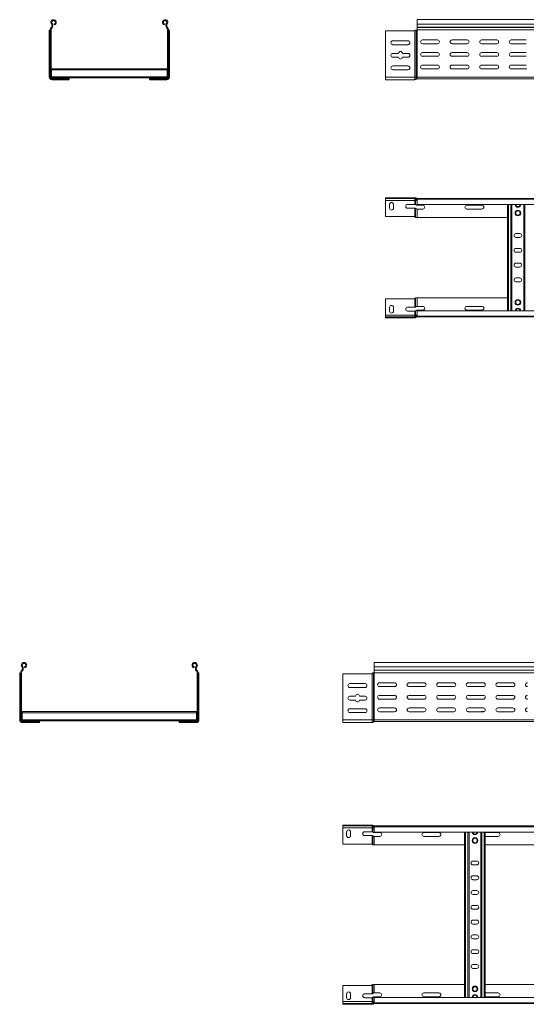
# Model space of a CAD drawing. Header units: millimetres. Extents: x -326 to 6469, y -6411 to -217.
# Tile 11 of 24: x -176 to 680, y -1882 to -217. Entities that reach past the tile are written whole.
import ezdxf

# ---------------------------------------------------------------- set-up
doc = ezdxf.new("R2010")
doc.units = ezdxf.units.MM

msp = doc.modelspace()

# ---------------------------------------------------------------- linework, layer by layer
at = {"color": 7, "linetype": 'Continuous', "lineweight": 15}
for p, q in [((-122.8, -230), (-123.2, -230.4)), ((-122.1, -231.4), (-123.2, -230.4)), ((-122.8, -230), (-121.7, -231)), ((-121.5, -223.7), (-122.7, -224.7)), ((-121.7, -231), (-122.1, -231.4)), ((-117.7, -226.1), (-118.2, -224.7)), ((68.1, -226.1), (68.6, -224.7)), ((71.8, -223.7), (73, -224.7)), ((73.2, -230), (72.1, -231)), ((72.1, -231), (72.4, -231.4)), ((72.4, -231.4), (73.5, -230.4)), ((73.2, -230), (73.5, -230.4)), ((6442.2, -217.2), (495.2, -217.2)), ((495.2, -217.2), (495.2, -224.7)), ((495.2, -224.7), (6442.2, -224.7)), ((495.2, -224.7), (495.2, -230)), ((495.2, -230.4), (495.2, -230)), ((495.2, -230), (6442.2, -230)), ((495.2, -230.4), (6442.2, -230.4)), ((495.2, -230.4), (495.2, -234.2)), ((-126.3, -235.8), (-126.3, -235.3)), ((-126.3, -314.2), (-126.3, -235.8)), ((-125.6, -234.7), (-125.3, -234.7)), ((-125.3, -314.2), (-125.3, -234.7)), ((-125.3, -234.7), (-124.8, -234.7)), ((-124.8, -234.5), (-123.3, -234.5)), ((-124.8, -234.5), (-124.8, -314.2)), ((-123.3, -234.5), (-123.3, -314.2)), ((75.2, -234.5), (73.7, -234.5)), ((73.7, -234.5), (73.7, -314.2)), ((75.2, -234.5), (75.2, -314.2)), ((75.7, -234.7), (75.2, -234.7)), ((75.7, -314.2), (75.7, -234.7)), ((76, -234.7), (75.7, -234.7)), ((76.7, -235.8), (76.6, -235.3)), ((76.7, -314.2), (76.7, -235.8)), ((490.2, -236.2), (442.2, -236.2)), ((442.2, -236.2), (442.2, -314.2)), ((491.8, -235.8), (492.3, -235.3)), ((491.8, -314.2), (491.8, -235.8)), ((493.7, -234.7), (494, -234.7)), ((494, -314.2), (494, -234.7)), ((494, -234.7), (495.2, -234.7)), ((495.1, -234.5), (6442.2, -234.5)), ((495.2, -314.2), (495.2, -234.7)), ((454.4, -253), (479.9, -253)), ((479.9, -259.5), (454.4, -259.5)), ((529.9, -251.5), (504.4, -251.5)), ((504.4, -258), (529.9, -258)), ((579.9, -251.5), (554.4, -251.5)), ((554.4, -258), (579.9, -258)), ((629.9, -251.5), (604.4, -251.5)), ((604.4, -258), (629.9, -258)), ((679.9, -251.5), (654.4, -251.5)), ((654.4, -258), (679.9, -258)), ((454.4, -274.2), (463.9, -274.2)), ((463.9, -280.7), (454.4, -280.7)), ((470.4, -274.2), (479.9, -274.2)), ((479.9, -280.7), (470.4, -280.7)), ((529.9, -272.7), (504.4, -272.7)), ((504.4, -279.2), (529.9, -279.2)), ((579.9, -272.7), (554.4, -272.7)), ((554.4, -279.2), (579.9, -279.2)), ((629.9, -272.7), (604.4, -272.7)), ((604.4, -279.2), (629.9, -279.2)), ((679.9, -272.7), (654.4, -272.7)), ((654.4, -279.2), (679.9, -279.2)), ((454.4, -295.5), (479.9, -295.5)), ((529.9, -294), (504.4, -294)), ((579.9, -294), (554.4, -294)), ((629.9, -294), (604.4, -294)), ((679.9, -294), (654.4, -294)), ((-126.3, -314.2), (-125.3, -314.2)), ((-125.3, -314.2), (-124.8, -314.2)), ((-123.3, -314.2), (-124.8, -314.2)), ((-122.4, -315.1), (-122.4, -315.6)), ((-122.4, -315.1), (-122.3, -315.1)), ((-122.3, -300.3), (-122.3, -302.1)), ((-122.3, -300.3), (72.7, -300.3)), ((-122.3, -302.1), (72.7, -302.1)), ((-122.3, -302.1), (-122.3, -313.9)), ((-122.3, -313.9), (72.7, -313.9)), ((-122.3, -313.9), (-122.3, -315.7)), ((-121.8, -317.2), (-121.8, -315.7)), ((-121.8, -315.7), (-92.8, -315.7)), ((-92.8, -315.7), (-92.8, -317.2)), ((-92.8, -315.7), (43.2, -315.7)), ((43.2, -315.7), (43.2, -317.2)), ((72.2, -315.7), (43.2, -315.7)), ((72.2, -317.2), (72.2, -315.7)), ((72.7, -300.3), (72.7, -302.1)), ((72.7, -302.1), (72.7, -313.9)), ((72.7, -313.9), (72.7, -315.7)), ((72.7, -315.1), (72.8, -315.1)), ((72.8, -315.6), (72.8, -315.1)), ((73.7, -314.2), (75.2, -314.2)), ((75.7, -314.2), (75.2, -314.2)), ((76.7, -314.2), (75.7, -314.2)), ((442.2, -314.2), (442.2, -318.7)), ((442.2, -314.2), (491.8, -314.2)), ((479.9, -302), (454.4, -302)), ((491.8, -314.2), (491.8, -318.7)), ((491.8, -314.2), (494, -314.2)), ((494, -314.2), (494, -317.7)), ((494, -314.2), (495.2, -314.2)), ((495.2, -314.2), (495.2, -317.2)), ((495.2, -314.2), (6442.2, -314.2)), ((504.4, -300.5), (529.9, -300.5)), ((554.4, -300.5), (579.9, -300.5)), ((604.4, -300.5), (629.9, -300.5)), ((653.3, -300.3), (653.9, -300.3)), ((654.4, -300.5), (679.9, -300.5)), ((677.5, -300.3), (681, -300.3)), ((-122.4, -317.2), (-122.4, -317.2)), ((-122.4, -317.2), (-121.8, -317.2)), ((-121.8, -317.2), (-92.8, -317.2)), ((-121.8, -317.7), (-121.8, -317.2)), ((-121.8, -317.7), (-113.9, -317.7)), ((-121.8, -318.7), (-121.8, -317.7)), ((-121.8, -318.7), (-115.1, -318.7)), ((-115.1, -318.7), (-108.6, -318.7)), ((-108.6, -318.7), (-108.6, -317.2)), ((-108.6, -318.7), (-93.8, -318.7)), ((-107.4, -317.7), (-92.8, -317.7)), ((-93.4, -318.7), (-93.8, -318.7)), ((-92.8, -317.7), (-92.8, -317.2)), ((-92.8, -318), (-92.8, -317.7)), ((72.2, -317.2), (43.2, -317.2)), ((43.2, -317.7), (43.2, -317.2)), ((57.7, -317.7), (43.2, -317.7)), ((43.2, -318), (43.2, -317.7)), ((43.8, -318.7), (44.2, -318.7)), ((58.9, -318.7), (44.2, -318.7)), ((58.9, -318.7), (58.9, -317.2)), ((65.4, -318.7), (58.9, -318.7)), ((72.2, -317.7), (64.2, -317.7)), ((72.2, -318.7), (65.4, -318.7)), ((72.2, -317.2), (72.8, -317.2)), ((72.2, -317.7), (72.2, -317.2)), ((72.2, -318.7), (72.2, -317.7)), ((72.8, -317.2), (72.8, -317.2)), ((442.2, -318.7), (491.8, -318.7)), ((495.2, -317.2), (6442.2, -317.2)), ((442.2, -518.2), (442.2, -519.7)), ((490.2, -518.2), (442.2, -518.2)), ((442.2, -519.7), (490.2, -519.7)), ((442.2, -522.7), (442.2, -519.7)), ((491.8, -522.7), (442.2, -522.7)), ((442.2, -550.2), (442.2, -522.7)), ((448.9, -536), (448.9, -529.5)), ((455.4, -529.5), (455.4, -536)), ((479.4, -529.5), (491.8, -529.5)), ((490.2, -519.7), (490.2, -518.2)), ((490.2, -518.2), (491.8, -518.2)), ((491.8, -519.7), (490.2, -519.7)), ((491.8, -518.2), (492.3, -518.3)), ((492.3, -519.8), (491.8, -519.7)), ((491.8, -519.7), (491.8, -522.7)), ((492.9, -522.7), (491.8, -522.7)), ((491.8, -522.7), (491.8, -529.5)), ((492.3, -518.3), (492.3, -519.8)), ((492.9, -520.2), (492.9, -522.7)), ((495.2, -522.7), (492.9, -522.7)), ((492.9, -522.7), (492.9, -529.8)), ((493.7, -518.9), (493.7, -520.9)), ((494.7, -521.2), (494.7, -519.7)), ((494.7, -519.7), (495.1, -519.7)), ((495.1, -519.7), (6442.2, -519.7)), ((495.2, -520.8), (495.2, -519.7)), ((6442.2, -520.8), (495.2, -520.8)), ((495.2, -529.9), (495.2, -520.8)), ((495.2, -529.9), (6442.2, -529.9)), ((504.9, -531), (495.2, -531)), ((604.9, -531), (579.4, -531)), ((648.2, -709.5), (648.2, -529.9)), ((655.7, -709.5), (655.7, -529.9)), ((675.7, -709.5), (675.7, -529.9)), ((491.8, -536), (479.4, -536)), ((491.8, -536), (491.8, -550.7)), ((492.9, -536.3), (492.9, -551.5)), ((495.2, -537.5), (495.2, -551.7)), ((495.2, -537.5), (504.9, -537.5)), ((579.4, -537.5), (604.9, -537.5)), ((490.2, -550.2), (442.2, -550.2)), ((491.8, -550.7), (492.3, -551.1)), ((495.2, -551.7), (493.7, -551.7)), ((495.2, -551.7), (648.2, -551.7)), ((668.9, -579), (662.4, -579)), ((662.4, -585.5), (668.9, -585.5)), ((668.9, -604), (662.4, -604)), ((662.4, -610.5), (668.9, -610.5)), ((668.9, -629), (662.4, -629)), ((662.4, -635.5), (668.9, -635.5)), ((668.9, -654), (662.4, -654)), ((662.4, -660.5), (668.9, -660.5)), ((490.2, -689.2), (442.2, -689.2)), ((442.2, -689.2), (442.2, -716.7)), ((491.8, -688.7), (492.3, -688.3)), ((491.8, -703.5), (491.8, -688.7)), ((492.9, -703.2), (492.9, -687.9)), ((495.2, -687.7), (493.7, -687.7)), ((495.2, -702), (495.2, -687.7)), ((495.2, -687.7), (648.2, -687.7)), ((448.9, -703.5), (448.9, -710)), ((455.4, -710), (455.4, -703.5)), ((491.8, -703.5), (479.4, -703.5)), ((479.4, -710), (491.8, -710)), ((491.8, -716.7), (491.8, -710)), ((492.9, -716.7), (492.9, -709.7)), ((495.2, -702), (504.9, -702)), ((504.9, -708.5), (495.2, -708.5)), ((6442.2, -709.5), (495.2, -709.5)), ((495.2, -709.5), (495.2, -718.6)), ((579.4, -702), (604.9, -702)), ((604.9, -708.5), (579.4, -708.5)), ((491.8, -716.7), (442.2, -716.7)), ((442.2, -716.7), (442.2, -719.7)), ((442.2, -721.2), (442.2, -719.7)), ((442.2, -719.7), (490.2, -719.7)), ((490.2, -721.2), (442.2, -721.2)), ((490.2, -719.7), (490.2, -721.2)), ((491.8, -719.7), (490.2, -719.7)), ((490.2, -721.2), (491.8, -721.2)), ((491.8, -719.7), (491.8, -716.7)), ((492.9, -716.7), (491.8, -716.7)), ((492.3, -719.6), (491.8, -719.7)), ((491.8, -721.2), (492.3, -721.2)), ((492.3, -721.2), (492.3, -719.6)), ((492.9, -719.2), (492.9, -716.7)), ((495.2, -716.7), (492.9, -716.7)), ((493.7, -720.5), (493.7, -718.6)), ((494.7, -718.3), (494.7, -719.7)), ((494.7, -719.7), (495.1, -719.7)), ((495.1, -719.7), (6442.2, -719.7)), ((495.2, -718.6), (6442.2, -718.6)), ((495.2, -718.6), (495.2, -719.7)), ((-171.5, -1310.7), (-172.7, -1311.6)), ((-167.7, -1313.1), (-168.2, -1311.6)), ((118.1, -1313.1), (118.6, -1311.6)), ((121.8, -1310.7), (123, -1311.6)), ((6369.6, -1304.2), (422.6, -1304.2)), ((422.6, -1304.2), (422.6, -1311.6)), ((422.6, -1311.6), (6369.6, -1311.6)), ((422.6, -1311.6), (422.6, -1316.9)), ((-176.3, -1322.7), (-176.3, -1322.3)), ((-176.3, -1401.2), (-176.3, -1322.7)), ((-175.6, -1321.7), (-175.3, -1321.7)), ((-175.3, -1401.2), (-175.3, -1321.7)), ((-175.3, -1321.7), (-174.8, -1321.7)), ((-174.8, -1321.4), (-173.3, -1321.4)), ((-174.8, -1321.4), (-174.8, -1401.2)), ((-173.3, -1321.4), (-173.3, -1401.2)), ((-172.8, -1316.9), (-173.2, -1317.3)), ((-172.1, -1318.3), (-173.2, -1317.3)), ((-172.8, -1316.9), (-171.7, -1318)), ((-171.7, -1318), (-172.1, -1318.3)), ((123.2, -1316.9), (122.1, -1318)), ((122.1, -1318), (122.4, -1318.3)), ((122.4, -1318.3), (123.5, -1317.3)), ((123.2, -1316.9), (123.5, -1317.3)), ((125.2, -1321.4), (123.7, -1321.4)), ((123.7, -1321.4), (123.7, -1401.2)), ((125.2, -1321.4), (125.2, -1401.2)), ((125.7, -1321.7), (125.2, -1321.7)), ((125.7, -1401.2), (125.7, -1321.7)), ((126, -1321.7), (125.7, -1321.7)), ((126.7, -1322.7), (126.6, -1322.3)), ((126.7, -1401.2), (126.7, -1322.7)), ((417.6, -1323.2), (369.6, -1323.2)), ((369.6, -1323.2), (369.6, -1401.2)), ((419.2, -1322.7), (419.7, -1322.3)), ((419.2, -1401.2), (419.2, -1322.7)), ((421.1, -1321.7), (421.4, -1321.7)), ((421.4, -1401.2), (421.4, -1321.7)), ((421.4, -1321.7), (422.6, -1321.7)), ((422.5, -1321.4), (6369.6, -1321.4)), ((422.6, -1316.9), (6369.6, -1316.9)), ((422.6, -1317.3), (422.6, -1316.9)), ((422.6, -1317.3), (6369.6, -1317.3)), ((422.6, -1317.3), (422.6, -1321.2)), ((422.6, -1401.2), (422.6, -1321.7)), ((381.8, -1339.9), (407.3, -1339.9)), ((407.3, -1346.4), (381.8, -1346.4)), ((457.3, -1338.4), (431.8, -1338.4)), ((431.8, -1344.9), (457.3, -1344.9)), ((507.3, -1338.4), (481.8, -1338.4)), ((481.8, -1344.9), (507.3, -1344.9)), ((557.3, -1338.4), (531.8, -1338.4)), ((531.8, -1344.9), (557.3, -1344.9)), ((607.3, -1338.4), (581.8, -1338.4)), ((581.8, -1344.9), (607.3, -1344.9)), ((657.3, -1338.4), (631.8, -1338.4)), ((631.8, -1344.9), (657.3, -1344.9)), ((381.8, -1361.2), (391.3, -1361.2)), ((397.8, -1361.2), (407.3, -1361.2)), ((457.3, -1359.7), (431.8, -1359.7)), ((507.3, -1359.7), (481.8, -1359.7)), ((557.3, -1359.7), (531.8, -1359.7)), ((607.3, -1359.7), (581.8, -1359.7)), ((657.3, -1359.7), (631.8, -1359.7)), ((391.3, -1367.7), (381.8, -1367.7)), ((407.3, -1367.7), (397.8, -1367.7)), ((431.8, -1366.2), (457.3, -1366.2)), ((457.3, -1380.9), (431.8, -1380.9)), ((481.8, -1366.2), (507.3, -1366.2)), ((507.3, -1380.9), (481.8, -1380.9)), ((531.8, -1366.2), (557.3, -1366.2)), ((557.3, -1380.9), (531.8, -1380.9)), ((581.8, -1366.2), (607.3, -1366.2)), ((607.3, -1380.9), (581.8, -1380.9)), ((631.8, -1366.2), (657.3, -1366.2)), ((657.3, -1380.9), (631.8, -1380.9)), ((-172.3, -1387.2), (-172.3, -1389)), ((-172.3, -1387.2), (122.7, -1387.2)), ((-172.3, -1389), (122.7, -1389)), ((-172.3, -1389), (-172.3, -1400.9)), ((122.7, -1387.2), (122.7, -1389)), ((122.7, -1389), (122.7, -1400.9)), ((381.8, -1382.4), (407.3, -1382.4)), ((407.3, -1388.9), (381.8, -1388.9)), ((431.8, -1387.4), (457.3, -1387.4)), ((481.8, -1387.4), (507.3, -1387.4)), ((531.8, -1387.4), (557.3, -1387.4)), ((580.7, -1387.2), (581.3, -1387.2)), ((581.8, -1387.4), (607.3, -1387.4)), ((604.9, -1387.2), (608.4, -1387.2)), ((631.8, -1387.4), (657.3, -1387.4)), ((-176.3, -1401.2), (-175.3, -1401.2)), ((-175.3, -1401.2), (-174.8, -1401.2)), ((-173.3, -1401.2), (-174.8, -1401.2)), ((-172.4, -1402.1), (-172.4, -1402.6)), ((-172.4, -1402.1), (-172.3, -1402.1)), ((-172.4, -1404.1), (-172.4, -1404.2)), ((-172.4, -1404.2), (-171.8, -1404.2)), ((-172.3, -1400.9), (-172.3, -1402.6)), ((-172.3, -1400.9), (122.7, -1400.9)), ((-171.8, -1404.2), (-171.8, -1402.7)), ((-171.8, -1402.7), (-142.8, -1402.7)), ((-171.8, -1404.2), (-142.8, -1404.2)), ((-171.8, -1404.7), (-171.8, -1404.2)), ((-171.8, -1404.7), (-163.9, -1404.7)), ((-171.8, -1405.7), (-171.8, -1404.7)), ((-171.8, -1405.7), (-165.1, -1405.7)), ((-165.1, -1405.7), (-158.6, -1405.7)), ((-158.6, -1405.7), (-158.6, -1404.2)), ((-158.6, -1405.7), (-143.8, -1405.7)), ((-157.4, -1404.7), (-142.8, -1404.7)), ((-143.4, -1405.6), (-143.8, -1405.7)), ((-142.8, -1402.7), (93.2, -1402.7)), ((-142.8, -1402.7), (-142.8, -1404.2)), ((-142.8, -1404.7), (-142.8, -1404.2)), ((-142.8, -1405), (-142.8, -1404.7)), ((93.2, -1402.7), (93.2, -1404.2)), ((122.2, -1402.7), (93.2, -1402.7)), ((122.2, -1404.2), (93.2, -1404.2)), ((93.2, -1404.7), (93.2, -1404.2)), ((107.7, -1404.7), (93.2, -1404.7)), ((93.2, -1405), (93.2, -1404.7)), ((93.8, -1405.6), (94.2, -1405.7)), ((108.9, -1405.7), (94.2, -1405.7)), ((108.9, -1405.7), (108.9, -1404.2)), ((115.4, -1405.7), (108.9, -1405.7)), ((122.2, -1404.7), (114.2, -1404.7)), ((122.2, -1405.7), (115.4, -1405.7)), ((122.2, -1404.2), (122.2, -1402.7)), ((122.2, -1404.2), (122.8, -1404.2)), ((122.2, -1404.7), (122.2, -1404.2)), ((122.2, -1405.7), (122.2, -1404.7)), ((122.7, -1400.9), (122.7, -1402.6)), ((122.7, -1402.1), (122.8, -1402.1)), ((122.8, -1402.6), (122.8, -1402.1)), ((122.8, -1404.2), (122.8, -1404.1)), ((123.7, -1401.2), (125.2, -1401.2)), ((125.7, -1401.2), (125.2, -1401.2)), ((126.7, -1401.2), (125.7, -1401.2)), ((369.6, -1401.2), (419.2, -1401.2)), ((369.6, -1401.2), (369.6, -1405.7)), ((369.6, -1405.7), (419.2, -1405.7)), ((419.2, -1401.2), (419.2, -1405.7)), ((419.2, -1401.2), (421.4, -1401.2)), ((421.4, -1401.2), (421.4, -1404.7)), ((421.4, -1401.2), (422.6, -1401.2)), ((422.6, -1401.2), (422.6, -1404.2)), ((422.6, -1401.2), (6369.6, -1401.2)), ((422.6, -1404.2), (6369.6, -1404.2)), ((369.6, -1579.1), (369.6, -1580.6)), ((417.6, -1579.1), (369.6, -1579.1)), ((369.6, -1580.6), (417.6, -1580.6)), ((369.6, -1583.6), (369.6, -1580.6)), ((417.6, -1580.6), (417.6, -1579.1)), ((417.6, -1579.1), (419.2, -1579.1)), ((419.2, -1580.6), (417.6, -1580.6)), ((419.2, -1579.1), (419.7, -1579.2)), ((419.7, -1580.7), (419.2, -1580.6)), ((419.2, -1580.6), (419.2, -1583.6)), ((419.7, -1579.2), (419.7, -1580.7)), ((420.3, -1581.1), (420.3, -1583.6)), ((421.1, -1579.8), (421.1, -1581.8)), ((422.1, -1582.1), (422.1, -1580.6)), ((422.1, -1580.6), (422.5, -1580.6)), ((422.5, -1580.6), (6369.6, -1580.6)), ((422.6, -1581.8), (422.6, -1580.6)), ((419.2, -1583.6), (369.6, -1583.6)), ((369.6, -1611.1), (369.6, -1583.6)), ((376.3, -1596.9), (376.3, -1590.4)), ((382.8, -1590.4), (382.8, -1596.9)), ((406.8, -1590.4), (419.2, -1590.4)), ((419.2, -1596.9), (406.8, -1596.9)), ((420.3, -1583.6), (419.2, -1583.6)), ((419.2, -1583.6), (419.2, -1590.4)), ((419.2, -1596.9), (419.2, -1611.6)), ((422.6, -1583.6), (420.3, -1583.6)), ((420.3, -1583.6), (420.3, -1590.7)), ((420.3, -1597.2), (420.3, -1612.5)), ((6369.6, -1581.8), (422.6, -1581.8)), ((422.6, -1590.9), (422.6, -1581.8)), ((422.6, -1590.9), (6369.6, -1590.9)), ((432.3, -1591.9), (422.6, -1591.9)), ((532.3, -1591.9), (506.8, -1591.9)), ((575.6, -1870.4), (575.6, -1590.9)), ((583.1, -1870.4), (583.1, -1590.9)), ((603.1, -1870.4), (603.1, -1590.9)), ((610.6, -1870.4), (610.6, -1590.9)), ((632.3, -1591.9), (610.6, -1591.9)), ((417.6, -1611.1), (369.6, -1611.1)), ((419.2, -1611.6), (419.7, -1612)), ((422.6, -1612.6), (421.1, -1612.6)), ((422.6, -1598.4), (422.6, -1612.6)), ((422.6, -1598.4), (432.3, -1598.4)), ((422.6, -1612.6), (575.6, -1612.6)), ((506.8, -1598.4), (532.3, -1598.4)), ((610.6, -1598.4), (632.3, -1598.4)), ((610.6, -1612.6), (870.6, -1612.6)), ((596.3, -1639.9), (589.8, -1639.9)), ((589.8, -1646.4), (596.3, -1646.4)), ((596.3, -1664.9), (589.8, -1664.9)), ((589.8, -1671.4), (596.3, -1671.4)), ((596.3, -1689.9), (589.8, -1689.9)), ((589.8, -1696.4), (596.3, -1696.4)), ((596.3, -1714.9), (589.8, -1714.9)), ((589.8, -1721.4), (596.3, -1721.4)), ((596.3, -1739.9), (589.8, -1739.9)), ((589.8, -1746.4), (596.3, -1746.4)), ((596.3, -1764.9), (589.8, -1764.9)), ((589.8, -1771.4), (596.3, -1771.4)), ((596.3, -1789.9), (589.8, -1789.9)), ((589.8, -1796.4), (596.3, -1796.4)), ((596.3, -1814.9), (589.8, -1814.9)), ((589.8, -1821.4), (596.3, -1821.4)), ((417.6, -1850.1), (369.6, -1850.1)), ((369.6, -1850.1), (369.6, -1877.6)), ((376.3, -1864.4), (376.3, -1870.9)), ((382.8, -1870.9), (382.8, -1864.4)), ((419.2, -1864.4), (406.8, -1864.4)), ((419.2, -1849.6), (419.7, -1849.2)), ((419.2, -1864.4), (419.2, -1849.6)), ((420.3, -1864.1), (420.3, -1848.8)), ((422.6, -1848.6), (421.1, -1848.6)), ((422.6, -1862.9), (422.6, -1848.6)), ((422.6, -1848.6), (575.6, -1848.6)), ((422.6, -1862.9), (432.3, -1862.9)), ((506.8, -1862.9), (532.3, -1862.9)), ((610.6, -1848.6), (870.6, -1848.6)), ((610.6, -1862.9), (632.3, -1862.9)), ((419.2, -1877.6), (369.6, -1877.6)), ((369.6, -1877.6), (369.6, -1880.6)), ((369.6, -1882.1), (369.6, -1880.6)), ((369.6, -1880.6), (417.6, -1880.6)), ((406.8, -1870.9), (419.2, -1870.9)), ((417.6, -1880.6), (417.6, -1882.1)), ((419.2, -1880.6), (417.6, -1880.6)), ((419.2, -1877.6), (419.2, -1870.9)), ((419.2, -1880.6), (419.2, -1877.6)), ((420.3, -1877.6), (419.2, -1877.6)), ((419.7, -1880.5), (419.2, -1880.6)), ((419.7, -1882.1), (419.7, -1880.5)), ((420.3, -1877.6), (420.3, -1870.6)), ((420.3, -1880.1), (420.3, -1877.6)), ((422.6, -1877.6), (420.3, -1877.6)), ((421.1, -1881.4), (421.1, -1879.5)), ((422.1, -1879.2), (422.1, -1880.6)), ((422.1, -1880.6), (422.5, -1880.6)), ((422.5, -1880.6), (6369.6, -1880.6)), ((432.3, -1869.4), (422.6, -1869.4)), ((6369.6, -1870.4), (422.6, -1870.4)), ((422.6, -1870.4), (422.6, -1879.5)), ((422.6, -1879.5), (6369.6, -1879.5)), ((422.6, -1879.5), (422.6, -1880.6)), ((532.3, -1869.4), (506.8, -1869.4)), ((632.3, -1869.4), (610.6, -1869.4)), ((417.6, -1882.1), (369.6, -1882.1)), ((417.6, -1882.1), (419.2, -1882.1)), ((419.2, -1882.1), (419.7, -1882.1))]:
    msp.add_line(p, q, dxfattribs=at)
at = {"color": 8, "linetype": 'Continuous', "lineweight": 15}
for p, q in [((653.9, -300.4), (653.9, -300.3)), ((677.5, -300.3), (677.5, -300.5)), ((-107.8, -318.2), (-107.8, -317.2)), ((58.2, -318.2), (58.2, -317.2)), ((495.2, -529.9), (495.2, -531)), ((650, -709.5), (650, -529.9)), ((653.9, -709.5), (653.9, -529.9)), ((677.5, -709.5), (677.5, -529.9)), ((495.2, -709.5), (495.2, -708.5)), ((581.3, -1387.4), (581.3, -1387.2)), ((604.9, -1387.2), (604.9, -1387.4)), ((-157.8, -1405.2), (-157.8, -1404.2)), ((108.2, -1405.2), (108.2, -1404.2)), ((422.6, -1590.9), (422.6, -1591.9)), ((577.4, -1870.4), (577.4, -1590.9)), ((581.3, -1870.4), (581.3, -1590.9)), ((604.9, -1870.4), (604.9, -1590.9)), ((608.8, -1870.4), (608.8, -1590.9)), ((422.6, -1870.4), (422.6, -1869.4))]:
    msp.add_line(p, q, dxfattribs=at)
at = {"color": 7, "linetype": 'Continuous', "lineweight": 15}
for centre, radius in [((665.7, -544.2), 4.75), ((665.7, -544.2), 3.75), ((665.7, -695.2), 4.75), ((665.7, -695.2), 3.75), ((593.1, -1605.1), 4.75), ((593.1, -1605.1), 3.75), ((593.1, -1856.1), 4.75), ((593.1, -1856.1), 3.75)]:
    msp.add_circle(centre, radius, dxfattribs=at)
for centre, radius, start, end in [((-118.8, -234.5), 6, 136.4649, 180), ((-119.1, -221.8), 4.55, 288.1, 219.6816), ((-118.8, -234.5), 4.5, 136.4649, 180), ((-125.7, -227.3), 4, 316.4649, 39.6816), ((-119.1, -221.8), 3.05, 288.1, 219.6816), ((-125.7, -227.3), 5.5, 316.4649, 39.6816), ((69.5, -221.8), 4.55, 320.3184, 251.9), ((69.5, -221.8), 3.05, 320.3184, 251.9), ((76.1, -227.3), 5.5, 140.3184, 223.5351), ((76.1, -227.3), 4, 140.3184, 223.5351), ((69.2, -234.5), 4.5, 0, 43.5351), ((69.2, -234.5), 6, 0, 43.5351), ((490.2, -233.2), 3, 270, 303.007), ((494.7, -234.2), 0.5, 270, 328.6677), ((454.4, -256.2), 3.25, 90, 270), ((479.9, -256.2), 3.25, 270, 90), ((504.4, -254.7), 3.25, 90, 270), ((529.9, -254.7), 3.25, 270, 90), ((554.4, -254.7), 3.25, 90, 270), ((579.9, -254.7), 3.25, 270, 90), ((604.4, -254.7), 3.25, 90, 270), ((629.9, -254.7), 3.25, 270, 90), ((654.4, -254.7), 3.25, 90, 270), ((454.4, -277.5), 3.25, 90, 270), ((467.2, -274.2), 3.25, 360, 180), ((467.2, -280.7), 3.25, 180, 0), ((479.9, -277.5), 3.25, 270, 90), ((504.4, -276), 3.25, 90, 270), ((529.9, -276), 3.25, 270, 90), ((554.4, -276), 3.25, 90, 270), ((579.9, -276), 3.25, 270, 90), ((604.4, -276), 3.25, 90, 270), ((629.9, -276), 3.25, 270, 90), ((654.4, -276), 3.25, 90, 270), ((454.4, -298.7), 3.25, 90, 270), ((479.9, -298.7), 3.25, 270, 90), ((504.4, -297.2), 3.25, 90, 270), ((529.9, -297.2), 3.25, 270, 90), ((554.4, -297.2), 3.25, 90, 270), ((579.9, -297.2), 3.25, 270, 90), ((604.4, -297.2), 3.25, 90, 270), ((629.9, -297.2), 3.25, 270, 90), ((654.4, -297.2), 3.25, 90, 270), ((-121.8, -314.2), 4.5, 180, 270), ((-121.8, -314.2), 3.5, 180, 270), ((-121.8, -314.2), 3, 180, 270), ((-121.8, -314.2), 1.5, 180, 270), ((72.2, -314.2), 3, 270, 0), ((72.2, -314.2), 1.5, 270, 0), ((72.2, -314.2), 3.5, 270, 0), ((72.2, -314.2), 4.5, 270, 0), ((653.9, -302.1), 1.8, 63.4372, 90), ((677.5, -302.1), 1.8, 90, 116.5628), ((491.8, -315.7), 3, 270, 318.1897), ((495.2, -318.7), 1.5, 90, 138.1897), ((452.2, -529.5), 3.25, 0, 180), ((479.4, -532.7), 3.25, 90, 270), ((491.8, -521.2), 3, 41.8103, 49.797), ((495.2, -518.2), 3, 241.8009, 260.4059), ((495.2, -518.2), 1.5, 221.8103, 270), ((504.9, -534.2), 3.25, 270, 90), ((579.4, -534.2), 3.25, 90, 270), ((604.9, -534.2), 3.25, 270, 90), ((665.7, -529.6), 4.75, 183.9233, 356.0767), ((452.2, -536), 3.25, 180, 360), ((490.2, -553.2), 3, 56.993, 90), ((662.4, -582.2), 3.25, 90, 270), ((668.9, -582.2), 3.25, 270, 90), ((662.4, -607.2), 3.25, 90, 270), ((668.9, -607.2), 3.25, 270, 90), ((662.4, -632.2), 3.25, 90, 270), ((668.9, -632.2), 3.25, 270, 90), ((662.4, -657.2), 3.25, 90, 270), ((668.9, -657.2), 3.25, 270, 90), ((490.2, -686.2), 3, 270, 303.007), ((452.2, -703.5), 3.25, 0, 180), ((452.2, -710), 3.25, 180, 360), ((479.4, -706.7), 3.25, 90, 270), ((504.9, -705.2), 3.25, 270, 90), ((579.4, -705.2), 3.25, 90, 270), ((604.9, -705.2), 3.25, 270, 90), ((665.7, -709.8), 4.75, 3.9233, 176.0767), ((495.2, -721.2), 3, 99.5941, 118.1991), ((491.8, -718.2), 3, 310.203, 318.1897), ((495.2, -721.2), 1.5, 90, 138.1897), ((-169.1, -1308.7), 4.55, 288.1, 219.6816), ((-175.7, -1314.2), 4, 316.4649, 39.6816), ((-169.1, -1308.7), 3.05, 288.1, 219.6816), ((-175.7, -1314.2), 5.5, 316.4649, 39.6816), ((119.5, -1308.7), 4.55, 320.3184, 251.9), ((119.5, -1308.7), 3.05, 320.3184, 251.9), ((126.1, -1314.2), 5.5, 140.3184, 223.5351), ((126.1, -1314.2), 4, 140.3184, 223.5351), ((-168.8, -1321.4), 6, 136.4649, 180), ((-168.8, -1321.4), 4.5, 136.4649, 180), ((119.2, -1321.4), 4.5, 0, 43.5351), ((119.2, -1321.4), 6, 0, 43.5351), ((417.6, -1320.2), 3, 270, 303.007), ((422.1, -1321.2), 0.5, 270, 328.6677), ((381.8, -1343.2), 3.25, 90, 270), ((407.3, -1343.2), 3.25, 270, 90), ((431.8, -1341.7), 3.25, 90, 270), ((457.3, -1341.7), 3.25, 270, 90), ((481.8, -1341.7), 3.25, 90, 270), ((507.3, -1341.7), 3.25, 270, 90), ((531.8, -1341.7), 3.25, 90, 270), ((557.3, -1341.7), 3.25, 270, 90), ((581.8, -1341.7), 3.25, 90, 270), ((607.3, -1341.7), 3.25, 270, 90), ((631.8, -1341.7), 3.25, 90, 270), ((657.3, -1341.7), 3.25, 270, 90), ((681.8, -1341.7), 3.25, 90, 270), ((381.8, -1364.4), 3.25, 90, 270), ((394.6, -1361.2), 3.25, 0, 180), ((407.3, -1364.4), 3.25, 270, 90), ((431.8, -1362.9), 3.25, 90, 270), ((457.3, -1362.9), 3.25, 270, 90), ((481.8, -1362.9), 3.25, 90, 270), ((507.3, -1362.9), 3.25, 270, 90), ((531.8, -1362.9), 3.25, 90, 270), ((557.3, -1362.9), 3.25, 270, 90), ((581.8, -1362.9), 3.25, 90, 270), ((607.3, -1362.9), 3.25, 270, 90), ((631.8, -1362.9), 3.25, 90, 270), ((657.3, -1362.9), 3.25, 270, 90), ((681.8, -1362.9), 3.25, 90, 270), ((394.6, -1367.7), 3.25, 180, 0), ((431.8, -1384.2), 3.25, 90, 270), ((457.3, -1384.2), 3.25, 270, 90), ((481.8, -1384.2), 3.25, 90, 270), ((507.3, -1384.2), 3.25, 270, 90), ((531.8, -1384.2), 3.25, 90, 270), ((557.3, -1384.2), 3.25, 270, 90), ((581.8, -1384.2), 3.25, 90, 270), ((607.3, -1384.2), 3.25, 270, 90), ((631.8, -1384.2), 3.25, 90, 270), ((657.3, -1384.2), 3.25, 270, 90), ((681.8, -1384.2), 3.25, 90, 270), ((381.8, -1385.7), 3.25, 90, 270), ((407.3, -1385.7), 3.25, 270, 90), ((581.3, -1389), 1.8, 63.4372, 90), ((604.9, -1389), 1.8, 90, 116.5628), ((-171.8, -1401.2), 4.5, 180, 270), ((-171.8, -1401.2), 3.5, 180, 270), ((-171.8, -1401.2), 3, 180, 270), ((-171.8, -1401.2), 1.5, 180, 270), ((122.2, -1401.2), 1.5, 270, 0), ((122.2, -1401.2), 3, 270, 0), ((122.2, -1401.2), 3.5, 270, 0), ((122.2, -1401.2), 4.5, 270, 0), ((419.2, -1402.7), 3, 270, 318.1897), ((422.6, -1405.7), 1.5, 90, 138.1897), ((419.2, -1582.1), 3, 41.8103, 49.797), ((422.6, -1579.1), 1.5, 221.8103, 270), ((379.6, -1590.4), 3.25, 0, 180), ((379.6, -1596.9), 3.25, 180, 360), ((406.8, -1593.6), 3.25, 90, 270), ((422.6, -1579.1), 3, 241.8009, 260.4059), ((432.3, -1595.1), 3.25, 270, 90), ((506.8, -1595.1), 3.25, 90, 270), ((532.3, -1595.1), 3.25, 270, 90), ((593.1, -1590.5), 4.75, 183.9233, 356.0767), ((632.3, -1595.1), 3.25, 270, 90), ((417.6, -1614.1), 3, 56.993, 90), ((589.8, -1643.1), 3.25, 90, 270), ((596.3, -1643.1), 3.25, 270, 90), ((589.8, -1668.1), 3.25, 90, 270), ((596.3, -1668.1), 3.25, 270, 90), ((589.8, -1693.1), 3.25, 90, 270), ((596.3, -1693.1), 3.25, 270, 90), ((589.8, -1718.1), 3.25, 90, 270), ((596.3, -1718.1), 3.25, 270, 90), ((589.8, -1743.1), 3.25, 90, 270), ((596.3, -1743.1), 3.25, 270, 90), ((589.8, -1768.1), 3.25, 90, 270), ((596.3, -1768.1), 3.25, 270, 90), ((589.8, -1793.1), 3.25, 90, 270), ((596.3, -1793.1), 3.25, 270, 90), ((589.8, -1818.1), 3.25, 90, 270), ((596.3, -1818.1), 3.25, 270, 90), ((379.6, -1864.4), 3.25, 0, 180), ((406.8, -1867.6), 3.25, 90, 270), ((417.6, -1847.1), 3, 270, 303.007), ((432.3, -1866.1), 3.25, 270, 90), ((506.8, -1866.1), 3.25, 90, 270), ((532.3, -1866.1), 3.25, 270, 90), ((632.3, -1866.1), 3.25, 270, 90), ((379.6, -1870.9), 3.25, 180, 360), ((422.6, -1882.1), 3, 99.5941, 118.1991), ((419.2, -1879.1), 3, 310.203, 318.1897), ((422.6, -1882.1), 1.5, 90, 138.1897), ((593.1, -1870.7), 4.75, 3.9233, 176.0767)]:
    msp.add_arc(centre, radius, start, end, dxfattribs=at)
at = {"color": 8, "linetype": 'Continuous', "lineweight": 15}
for centre, start, end in [((665.7, -529.6), 184.9719, 355.0281), ((665.7, -709.8), 4.9719, 175.0281), ((593.1, -1590.5), 184.9719, 355.0281), ((593.1, -1870.7), 4.9719, 175.0281)]:
    msp.add_arc(centre, 3.75, start, end, dxfattribs=at)
at = {"color": 7, "linetype": 'Continuous', "lineweight": 15}
for points, knots in [([(-126.3, -235.3), (-126.3, -235.3), (-126.2, -235.1), (-126.1, -234.8), (-125.8, -234.8), (-125.7, -234.7), (-125.6, -234.7)], [0, 0, 0, 0, 0.155661, 0.514738, 0.854595, 1, 1, 1, 1]), ([(76.6, -235.3), (76.6, -235.3), (76.6, -235.1), (76.4, -234.8), (76.2, -234.8), (76, -234.7), (76, -234.7)], [0, 0, 0, 0, 0.155661, 0.51474, 0.854596, 1, 1, 1, 1]), ([(492.3, -235.3), (492.4, -235.3), (492.6, -235.1), (493, -234.8), (493.5, -234.8), (493.7, -234.7), (493.7, -234.7)], [0, 0, 0, 0, 0.155661, 0.514738, 0.854595, 1, 1, 1, 1]), ([(495.1, -234.5), (495.1, -234.5), (495.2, -234.4), (495.2, -234.3), (495.2, -234.2)], [0, 0, 0, 0, 0.614563, 1, 1, 1, 1]), ([(-114.3, -318.2), (-114.5, -318.3), (-114.8, -318.5), (-115, -318.7), (-115.1, -318.7), (-115.1, -318.7)], [0, 0, 0, 0, 0.406994, 0.751645, 1, 1, 1, 1]), ([(-113.9, -317.7), (-114, -317.9), (-114.1, -318.1), (-114.3, -318.2), (-114.3, -318.2)], [0, 0, 0, 0, 0.771546, 1, 1, 1, 1]), ([(-113.6, -317.2), (-113.6, -317.3), (-113.6, -317.3), (-113.7, -317.5), (-113.8, -317.7), (-113.9, -317.7)], [0, 0, 0, 0, 0.346221, 0.691458, 1, 1, 1, 1]), ([(-108.6, -318.7), (-108.6, -318.7), (-108.5, -318.7), (-108.2, -318.5), (-108, -318.3), (-107.8, -318.2)], [0, 0, 0, 0, 0.33385, 0.66606, 1, 1, 1, 1]), ([(-107.8, -318.2), (-107.7, -318.1), (-107.5, -318), (-107.4, -317.8), (-107.4, -317.7)], [0, 0, 0, 0, 0.771656, 1, 1, 1, 1]), ([(-107.4, -317.7), (-107.3, -317.6), (-107.2, -317.4), (-107.1, -317.3), (-107.1, -317.2), (-107.1, -317.2)], [0, 0, 0, 0, 0.406643, 0.815457, 1, 1, 1, 1]), ([(-92.8, -318), (-92.8, -318.2), (-92.9, -318.4), (-93.1, -318.6), (-93.3, -318.7), (-93.4, -318.7)], [0, 0, 0, 0, 0.373725, 0.7493008, 1, 1, 1, 1]), ([(43.2, -318), (43.2, -318.2), (43.2, -318.4), (43.4, -318.6), (43.7, -318.7), (43.8, -318.7)], [0, 0, 0, 0, 0.3737254, 0.7493045, 1, 1, 1, 1]), ([(57.7, -317.7), (57.7, -317.6), (57.5, -317.4), (57.4, -317.3), (57.4, -317.2), (57.4, -317.2)], [0, 0, 0, 0, 0.406643, 0.815457, 1, 1, 1, 1]), ([(58.2, -318.2), (58, -318.1), (57.9, -318), (57.7, -317.8), (57.7, -317.7)], [0, 0, 0, 0, 0.771656, 1, 1, 1, 1]), ([(58.9, -318.7), (58.9, -318.7), (58.9, -318.7), (58.6, -318.5), (58.3, -318.3), (58.2, -318.2)], [0, 0, 0, 0, 0.333849, 0.666062, 1, 1, 1, 1]), ([(63.9, -317.2), (63.9, -317.3), (64, -317.3), (64.1, -317.5), (64.2, -317.7), (64.2, -317.7)], [0, 0, 0, 0, 0.346222, 0.691458, 1, 1, 1, 1]), ([(64.2, -317.7), (64.3, -317.9), (64.4, -318.1), (64.6, -318.2), (64.7, -318.2)], [0, 0, 0, 0, 0.7715487, 1, 1, 1, 1]), ([(64.7, -318.2), (64.8, -318.3), (65.2, -318.5), (65.4, -318.7), (65.4, -318.7), (65.4, -318.7)], [0, 0, 0, 0, 0.406994, 0.751645, 1, 1, 1, 1]), ([(491.8, -529.5), (492, -529.5), (492.3, -529.5), (492.6, -529.6), (492.8, -529.7), (492.9, -529.8)], [0, 0, 0, 0, 0.346458, 0.69157, 1, 1, 1, 1]), ([(492.3, -518.3), (492.4, -518.3), (492.6, -518.3), (493, -518.5), (493.5, -518.7), (493.7, -518.9), (493.7, -518.9)], [0, 0, 0, 0, 0.155661, 0.51474, 0.854596, 1, 1, 1, 1]), ([(492.9, -520.2), (492.8, -520.1), (492.6, -519.9), (492.4, -519.8), (492.3, -519.8)], [0, 0, 0, 0, 0.52459, 1, 1, 1, 1]), ([(493.7, -520.9), (493.5, -520.7), (493.2, -520.5), (493, -520.3), (492.9, -520.2)], [0, 0, 0, 0, 0.747495, 1, 1, 1, 1]), ([(492.9, -529.8), (493.1, -529.9), (493.3, -530), (493.4, -530.2), (493.5, -530.2)], [0, 0, 0, 0, 0.7718119, 1, 1, 1, 1]), ([(493.5, -530.2), (493.7, -530.4), (494, -530.7), (494.6, -530.9), (495, -531), (495.2, -531)], [0, 0, 0, 0, 0.406994, 0.751645, 1, 1, 1, 1]), ([(495.2, -521.2), (495.2, -521.2), (495.2, -521.2), (495.1, -521.2), (494.9, -521.2), (494.8, -521.2), (494.7, -521.2), (494.7, -521.2)], [0, 0, 0, 0, 0.214055, 0.427955, 0.641662, 0.854589, 1, 1, 1, 1]), ([(495.1, -519.7), (495.1, -519.7), (495.2, -519.7), (495.2, -519.7), (495.2, -519.7)], [0, 0, 0, 0, 0.614563, 1, 1, 1, 1]), ([(492.9, -536.3), (492.8, -536.2), (492.6, -536.1), (492.1, -536), (491.9, -536), (491.8, -536)], [0, 0, 0, 0, 0.406493, 0.815159, 1, 1, 1, 1]), ([(493.5, -536.7), (493.3, -536.6), (493.2, -536.4), (493, -536.3), (492.9, -536.3)], [0, 0, 0, 0, 0.771575, 1, 1, 1, 1]), ([(495.2, -537.5), (494.9, -537.4), (494.5, -537.4), (493.9, -537.1), (493.6, -536.9), (493.5, -536.7)], [0, 0, 0, 0, 0.33362, 0.666053, 1, 1, 1, 1]), ([(492.3, -551.1), (492.3, -551.1), (492.5, -551.3), (492.7, -551.4), (492.9, -551.5), (492.9, -551.5)], [0, 0, 0, 0, 0.131423, 0.745365, 1, 1, 1, 1]), ([(492.9, -551.5), (493.1, -551.6), (493.4, -551.7), (493.7, -551.7), (493.7, -551.7)], [0, 0, 0, 0, 0.748078, 1, 1, 1, 1]), ([(492.3, -688.3), (492.3, -688.3), (492.5, -688.1), (492.7, -688), (492.9, -687.9), (492.9, -687.9)], [0, 0, 0, 0, 0.131425, 0.74537, 1, 1, 1, 1]), ([(492.9, -687.9), (493.1, -687.8), (493.4, -687.7), (493.7, -687.7), (493.7, -687.7)], [0, 0, 0, 0, 0.748078, 1, 1, 1, 1]), ([(492.9, -703.2), (492.8, -703.2), (492.6, -703.4), (492.1, -703.5), (491.9, -703.5), (491.8, -703.5)], [0, 0, 0, 0, 0.406494, 0.815159, 1, 1, 1, 1]), ([(491.8, -710), (492, -710), (492.3, -709.9), (492.6, -709.8), (492.8, -709.7), (492.9, -709.7)], [0, 0, 0, 0, 0.346459, 0.691569, 1, 1, 1, 1]), ([(493.5, -702.7), (493.3, -702.9), (493.2, -703), (493, -703.1), (492.9, -703.2)], [0, 0, 0, 0, 0.771575, 1, 1, 1, 1]), ([(492.9, -709.7), (493.1, -709.6), (493.3, -709.5), (493.4, -709.3), (493.5, -709.2)], [0, 0, 0, 0, 0.771809, 1, 1, 1, 1]), ([(495.2, -702), (494.9, -702), (494.5, -702), (493.9, -702.3), (493.6, -702.6), (493.5, -702.7)], [0, 0, 0, 0, 0.33362, 0.666055, 1, 1, 1, 1]), ([(493.5, -709.2), (493.7, -709), (494, -708.7), (494.6, -708.5), (495, -708.5), (495.2, -708.5)], [0, 0, 0, 0, 0.406993, 0.751645, 1, 1, 1, 1]), ([(492.9, -719.2), (492.8, -719.3), (492.6, -719.5), (492.4, -719.6), (492.3, -719.6)], [0, 0, 0, 0, 0.524586, 1, 1, 1, 1]), ([(492.3, -721.2), (492.4, -721.2), (492.6, -721.1), (493, -721), (493.5, -720.7), (493.7, -720.6), (493.7, -720.5)], [0, 0, 0, 0, 0.155661, 0.514738, 0.854595, 1, 1, 1, 1]), ([(493.7, -718.6), (493.5, -718.7), (493.2, -718.9), (493, -719.2), (492.9, -719.2)], [0, 0, 0, 0, 0.747492, 1, 1, 1, 1]), ([(495.2, -718.2), (495.2, -718.2), (495.2, -718.2), (495.1, -718.2), (494.9, -718.2), (494.8, -718.2), (494.7, -718.3), (494.7, -718.3)], [0, 0, 0, 0, 0.2140543, 0.4279546, 0.6416613, 0.8545868, 1, 1, 1, 1]), ([(495.1, -719.7), (495.1, -719.7), (495.2, -719.7), (495.2, -719.7), (495.2, -719.7)], [0, 0, 0, 0, 0.614563, 1, 1, 1, 1]), ([(-176.3, -1322.3), (-176.3, -1322.2), (-176.2, -1322), (-176.1, -1321.8), (-175.8, -1321.7), (-175.7, -1321.7), (-175.6, -1321.7)], [0, 0, 0, 0, 0.155659, 0.514741, 0.85459, 1, 1, 1, 1]), ([(126.6, -1322.3), (126.6, -1322.2), (126.6, -1322), (126.4, -1321.8), (126.2, -1321.7), (126, -1321.7), (126, -1321.7)], [0, 0, 0, 0, 0.155661, 0.51474, 0.854596, 1, 1, 1, 1]), ([(419.7, -1322.3), (419.8, -1322.2), (420, -1322), (420.4, -1321.8), (420.9, -1321.7), (421.1, -1321.7), (421.1, -1321.7)], [0, 0, 0, 0, 0.155659, 0.514741, 0.85459, 1, 1, 1, 1]), ([(422.5, -1321.4), (422.5, -1321.4), (422.6, -1321.3), (422.6, -1321.2), (422.6, -1321.2)], [0, 0, 0, 0, 0.614564, 1, 1, 1, 1]), ([(-164.3, -1405.2), (-164.5, -1405.3), (-164.8, -1405.5), (-165, -1405.7), (-165.1, -1405.7), (-165.1, -1405.7)], [0, 0, 0, 0, 0.406994, 0.751646, 1, 1, 1, 1]), ([(-163.9, -1404.7), (-164, -1404.8), (-164.1, -1405), (-164.3, -1405.1), (-164.3, -1405.2)], [0, 0, 0, 0, 0.771548, 1, 1, 1, 1]), ([(-163.6, -1404.2), (-163.6, -1404.2), (-163.6, -1404.2), (-163.7, -1404.4), (-163.8, -1404.6), (-163.9, -1404.7)], [0, 0, 0, 0, 0.346223, 0.691457, 1, 1, 1, 1]), ([(-158.6, -1405.7), (-158.6, -1405.7), (-158.5, -1405.6), (-158.2, -1405.4), (-158, -1405.3), (-157.8, -1405.2)], [0, 0, 0, 0, 0.33385, 0.666064, 1, 1, 1, 1]), ([(-157.8, -1405.2), (-157.7, -1405.1), (-157.5, -1404.9), (-157.4, -1404.7), (-157.4, -1404.7)], [0, 0, 0, 0, 0.771651, 1, 1, 1, 1]), ([(-157.4, -1404.7), (-157.3, -1404.6), (-157.2, -1404.3), (-157.1, -1404.2), (-157.1, -1404.2), (-157.1, -1404.2)], [0, 0, 0, 0, 0.406644, 0.815456, 1, 1, 1, 1]), ([(-142.8, -1405), (-142.8, -1405.1), (-142.9, -1405.4), (-143.1, -1405.6), (-143.3, -1405.6), (-143.4, -1405.6)], [0, 0, 0, 0, 0.373725, 0.749305, 1, 1, 1, 1]), ([(93.2, -1405), (93.2, -1405.1), (93.2, -1405.4), (93.4, -1405.6), (93.7, -1405.6), (93.8, -1405.6)], [0, 0, 0, 0, 0.3737254, 0.7493045, 1, 1, 1, 1]), ([(107.7, -1404.7), (107.7, -1404.6), (107.5, -1404.3), (107.4, -1404.2), (107.4, -1404.2), (107.4, -1404.2)], [0, 0, 0, 0, 0.406643, 0.815457, 1, 1, 1, 1]), ([(108.2, -1405.2), (108, -1405.1), (107.9, -1404.9), (107.7, -1404.7), (107.7, -1404.7)], [0, 0, 0, 0, 0.771656, 1, 1, 1, 1]), ([(108.9, -1405.7), (108.9, -1405.7), (108.9, -1405.6), (108.6, -1405.4), (108.3, -1405.3), (108.2, -1405.2)], [0, 0, 0, 0, 0.333849, 0.666062, 1, 1, 1, 1]), ([(113.9, -1404.2), (113.9, -1404.2), (114, -1404.2), (114.1, -1404.4), (114.2, -1404.6), (114.2, -1404.7)], [0, 0, 0, 0, 0.346222, 0.691458, 1, 1, 1, 1]), ([(114.2, -1404.7), (114.3, -1404.8), (114.4, -1405), (114.6, -1405.1), (114.7, -1405.2)], [0, 0, 0, 0, 0.7715487, 1, 1, 1, 1]), ([(114.7, -1405.2), (114.8, -1405.3), (115.2, -1405.5), (115.4, -1405.7), (115.4, -1405.7), (115.4, -1405.7)], [0, 0, 0, 0, 0.406994, 0.751645, 1, 1, 1, 1]), ([(419.7, -1579.2), (419.8, -1579.2), (420, -1579.2), (420.4, -1579.4), (420.9, -1579.6), (421.1, -1579.8), (421.1, -1579.8)], [0, 0, 0, 0, 0.155661, 0.51474, 0.854596, 1, 1, 1, 1]), ([(420.3, -1581.1), (420.2, -1581), (420, -1580.8), (419.8, -1580.8), (419.7, -1580.7)], [0, 0, 0, 0, 0.52459, 1, 1, 1, 1]), ([(421.1, -1581.8), (420.9, -1581.6), (420.6, -1581.4), (420.4, -1581.2), (420.3, -1581.1)], [0, 0, 0, 0, 0.747495, 1, 1, 1, 1]), ([(422.5, -1580.6), (422.5, -1580.6), (422.6, -1580.6), (422.6, -1580.6), (422.6, -1580.6)], [0, 0, 0, 0, 0.614563, 1, 1, 1, 1]), ([(419.2, -1590.4), (419.4, -1590.4), (419.7, -1590.4), (420, -1590.5), (420.2, -1590.6), (420.3, -1590.7)], [0, 0, 0, 0, 0.346458, 0.69157, 1, 1, 1, 1]), ([(420.3, -1597.2), (420.2, -1597.1), (420, -1597), (419.5, -1596.9), (419.3, -1596.9), (419.2, -1596.9)], [0, 0, 0, 0, 0.406493, 0.815159, 1, 1, 1, 1]), ([(420.3, -1590.7), (420.5, -1590.8), (420.7, -1590.9), (420.8, -1591.1), (420.9, -1591.1)], [0, 0, 0, 0, 0.7718119, 1, 1, 1, 1]), ([(420.9, -1597.6), (420.7, -1597.5), (420.5, -1597.3), (420.4, -1597.2), (420.3, -1597.2)], [0, 0, 0, 0, 0.771575, 1, 1, 1, 1]), ([(420.9, -1591.1), (421.1, -1591.3), (421.4, -1591.6), (422, -1591.8), (422.4, -1591.9), (422.6, -1591.9)], [0, 0, 0, 0, 0.406994, 0.751645, 1, 1, 1, 1]), ([(422.6, -1598.4), (422.3, -1598.4), (421.9, -1598.3), (421.3, -1598), (421, -1597.8), (420.9, -1597.6)], [0, 0, 0, 0, 0.33362, 0.666053, 1, 1, 1, 1]), ([(422.6, -1582.1), (422.6, -1582.1), (422.5, -1582.1), (422.5, -1582.1), (422.3, -1582.1), (422.2, -1582.1), (422.1, -1582.1), (422.1, -1582.1)], [0, 0, 0, 0, 0.214055, 0.427955, 0.641662, 0.854589, 1, 1, 1, 1]), ([(419.7, -1612), (419.7, -1612.1), (419.9, -1612.2), (420.1, -1612.4), (420.3, -1612.4), (420.3, -1612.5)], [0, 0, 0, 0, 0.131423, 0.745365, 1, 1, 1, 1]), ([(420.3, -1612.5), (420.5, -1612.5), (420.8, -1612.6), (421.1, -1612.6), (421.1, -1612.6)], [0, 0, 0, 0, 0.748078, 1, 1, 1, 1]), ([(420.3, -1864.1), (420.2, -1864.1), (420, -1864.3), (419.5, -1864.4), (419.3, -1864.4), (419.2, -1864.4)], [0, 0, 0, 0, 0.406493, 0.815159, 1, 1, 1, 1]), ([(419.7, -1849.2), (419.7, -1849.2), (419.9, -1849.1), (420.1, -1848.9), (420.3, -1848.8), (420.3, -1848.8)], [0, 0, 0, 0, 0.131426, 0.745363, 1, 1, 1, 1]), ([(420.3, -1848.8), (420.5, -1848.7), (420.8, -1848.6), (421.1, -1848.6), (421.1, -1848.6)], [0, 0, 0, 0, 0.748078, 1, 1, 1, 1]), ([(420.9, -1863.6), (420.7, -1863.8), (420.5, -1863.9), (420.4, -1864.1), (420.3, -1864.1)], [0, 0, 0, 0, 0.7715803, 1, 1, 1, 1]), ([(422.6, -1862.9), (422.3, -1862.9), (421.9, -1862.9), (421.3, -1863.2), (421, -1863.5), (420.9, -1863.6)], [0, 0, 0, 0, 0.333621, 0.666055, 1, 1, 1, 1]), ([(419.2, -1870.9), (419.4, -1870.9), (419.7, -1870.9), (420, -1870.7), (420.2, -1870.6), (420.3, -1870.6)], [0, 0, 0, 0, 0.3464586, 0.6915689, 1, 1, 1, 1]), ([(420.3, -1880.1), (420.2, -1880.2), (420, -1880.4), (419.8, -1880.5), (419.7, -1880.5)], [0, 0, 0, 0, 0.524595, 1, 1, 1, 1]), ([(420.3, -1870.6), (420.5, -1870.5), (420.7, -1870.4), (420.8, -1870.2), (420.9, -1870.1)], [0, 0, 0, 0, 0.771808, 1, 1, 1, 1]), ([(421.1, -1879.5), (420.9, -1879.6), (420.6, -1879.8), (420.4, -1880.1), (420.3, -1880.1)], [0, 0, 0, 0, 0.747502, 1, 1, 1, 1]), ([(420.9, -1870.1), (421.1, -1870), (421.4, -1869.7), (422, -1869.4), (422.4, -1869.4), (422.6, -1869.4)], [0, 0, 0, 0, 0.406993, 0.751645, 1, 1, 1, 1]), ([(422.6, -1879.1), (422.6, -1879.1), (422.5, -1879.1), (422.5, -1879.1), (422.3, -1879.1), (422.2, -1879.1), (422.1, -1879.2), (422.1, -1879.2)], [0, 0, 0, 0, 0.214055, 0.427957, 0.641665, 0.854592, 1, 1, 1, 1]), ([(422.5, -1880.6), (422.5, -1880.6), (422.6, -1880.6), (422.6, -1880.6), (422.6, -1880.6)], [0, 0, 0, 0, 0.614564, 1, 1, 1, 1]), ([(419.7, -1882.1), (419.8, -1882.1), (420, -1882), (420.4, -1881.9), (420.9, -1881.6), (421.1, -1881.5), (421.1, -1881.4)], [0, 0, 0, 0, 0.155659, 0.514741, 0.85459, 1, 1, 1, 1])]:
    msp.add_open_spline(points, degree=3, knots=knots, dxfattribs=at)

doc.saveas('drawing.dxf')
